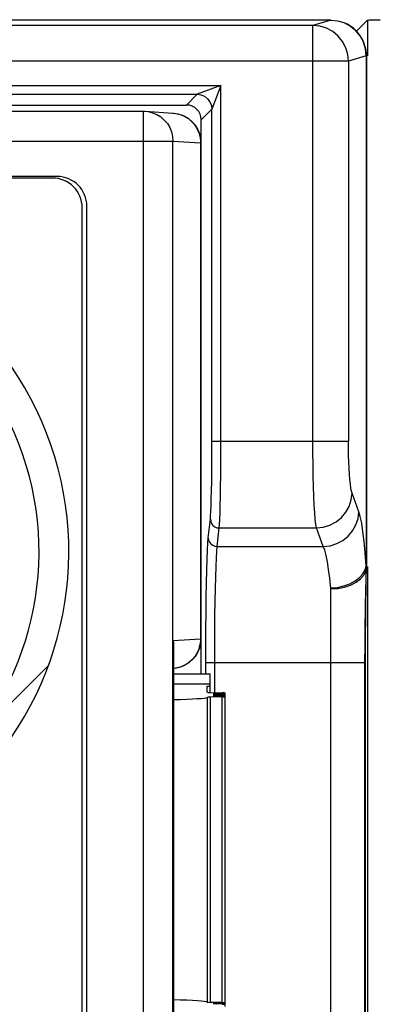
# Model space of a CAD drawing. Header units: millimetres. Extents: x -71 to 747, y -184 to 606.
# Tile 68 of 97: x 285 to 297, y 246 to 279. Entities that reach past the tile are written whole.
import ezdxf

# ---------------------------------------------------------------- set-up
doc = ezdxf.new("R2010")
doc.units = ezdxf.units.MM
doc.header["$LTSCALE"] = 30.734
doc.layers.get('0').update_dxf_attribs({"linetype": 'CONTINUOUS'})

msp = doc.modelspace()

# ---------------------------------------------------------------- linework, layer by layer
at = {"color": 7}
for p, q in [((295.669, 279.086), (208.076, 279.086)), ((295.669, 279.086), (295.071, 278.907)), ((296.116, 278.997), (296.107, 279.001)), ((296.902, 279.084), (296.534, 278.716)), ((296.902, 279.084), (296.902, 277.883)), ((295.071, 278.907), (208.674, 278.907)), ((295.071, 264.957), (295.071, 278.907)), ((296.856, 278.08), (296.822, 278.226)), ((296.267, 277.707), (207.478, 277.707)), ((296.861, 277.885), (296.267, 277.707)), ((296.267, 277.707), (296.267, 264.957)), ((296.867, 277.883), (296.861, 277.885)), ((296.867, 277.883), (296.867, 260.772)), ((296.872, 277.882), (296.867, 277.883)), ((296.872, 277.883), (296.872, 260.776)), ((211.764, 276.895), (291.981, 276.895)), ((291.981, 276.895), (291.182, 276.595)), ((291.981, 276.895), (291.681, 276.095)), ((291.981, 264.957), (291.981, 276.895)), ((212.563, 276.595), (291.182, 276.595)), ((291.182, 276.595), (290.823, 276.236)), ((212.922, 276.236), (290.823, 276.236)), ((214.366, 276.027), (289.379, 276.027)), ((289.379, 226.444), (289.379, 276.027)), ((289.379, 276.027), (289.435, 276.025)), ((289.441, 276.025), (290.368, 275.967)), ((289.441, 276.025), (289.534, 276.015)), ((291.681, 276.095), (291.322, 275.736)), ((291.681, 264.957), (291.681, 276.095)), ((290.307, 275.969), (290.367, 275.967)), ((290.368, 275.967), (290.384, 275.966)), ((290.538, 275.942), (290.614, 275.92)), ((290.614, 275.92), (290.687, 275.893)), ((290.687, 275.893), (290.757, 275.86)), ((290.757, 275.86), (290.825, 275.822)), ((291.322, 274.969), (291.322, 275.736)), ((213.376, 275.027), (290.369, 275.027)), ((290.369, 227.444), (290.369, 275.027)), ((290.369, 275.027), (291.296, 274.969)), ((291.296, 274.969), (291.296, 258.315)), ((291.306, 274.969), (291.296, 274.969)), ((291.306, 274.969), (291.306, 258.315)), ((286.479, 273.837), (217.266, 273.837)), ((286.322, 273.786), (217.422, 273.786)), ((287.322, 229.686), (287.322, 272.786)), ((287.479, 229.634), (287.479, 272.837)), ((291.681, 264.957), (296.267, 264.957)), ((296.617, 262.584), (296.388, 263.205)), ((291.559, 261.708), (291.627, 262.33)), ((291.858, 261.416), (291.927, 262.038)), ((291.927, 262.038), (295.192, 262.038)), ((295.421, 261.416), (295.192, 262.038)), ((291.858, 261.416), (295.421, 261.416)), ((296.831, 260.632), (296.867, 260.772)), ((296.865, 260.395), (296.87, 260.596)), ((296.871, 260.629), (296.872, 260.687)), ((296.871, 260.625), (296.872, 260.686)), ((296.872, 260.687), (296.872, 260.776)), ((296.872, 260.687), (296.872, 260.731)), ((296.902, 260.739), (296.902, 242.002)), ((295.672, 242.76), (295.672, 260.011)), ((296.844, 259.554), (296.849, 259.801)), ((296.849, 259.801), (296.854, 260.003)), ((296.855, 259.632), (296.858, 259.863)), ((296.858, 259.863), (296.862, 260.108)), ((296.84, 259.36), (296.844, 259.554)), ((296.851, 259.349), (296.855, 259.632)), ((296.832, 258.877), (296.836, 259.136)), ((296.836, 259.136), (296.84, 259.36)), ((296.849, 259.124), (296.851, 259.349)), ((296.844, 258.571), (296.846, 258.865)), ((296.846, 258.865), (296.849, 259.124)), ((291.473, 258.1), (291.476, 258.657)), ((296.842, 258.248), (296.844, 258.571)), ((290.379, 258.258), (291.296, 258.315)), ((290.379, 258.258), (290.379, 244.414)), ((291.306, 258.315), (291.296, 258.315)), ((291.322, 257.136), (291.322, 258.315)), ((296.841, 257.9), (296.842, 258.248)), ((290.384, 258.088), (290.384, 244.583)), ((291.472, 257.524), (291.473, 258.1)), ((296.841, 257.524), (296.841, 257.9)), ((290.901, 257.514), (290.803, 257.45)), ((291.472, 257.524), (295.672, 257.524)), ((291.472, 257.136), (291.472, 257.524)), ((291.772, 256.515), (291.772, 257.524)), ((295.672, 257.524), (296.822, 257.524)), ((296.822, 257.524), (296.841, 257.524)), ((296.822, 245.081), (296.822, 257.524)), ((296.841, 245.077), (296.841, 257.524)), ((283.245, 254.48), (286.192, 257.426)), ((290.575, 257.352), (290.445, 257.324)), ((290.695, 257.395), (290.575, 257.352)), ((290.803, 257.45), (290.695, 257.395)), ((290.384, 257.136), (291.622, 257.136)), ((291.622, 256.515), (291.622, 257.136)), ((291.522, 256.792), (290.384, 256.792)), ((291.622, 256.791), (291.522, 256.792)), ((291.522, 256.73), (291.622, 256.731)), ((291.522, 256.522), (291.522, 256.73)), ((291.622, 256.515), (292.022, 256.505)), ((292.122, 245.974), (292.122, 256.497)), ((291.52, 256.351), (291.52, 246.12)), ((292.022, 256.368), (291.619, 256.358)), ((291.619, 256.358), (291.619, 246.113)), ((292.022, 256.489), (291.822, 256.484)), ((291.822, 256.484), (291.822, 256.469)), ((291.822, 256.469), (292.022, 256.464)), ((292.022, 256.449), (291.822, 256.444)), ((291.822, 256.444), (291.822, 256.429)), ((291.822, 256.429), (292.022, 256.424)), ((292.022, 256.409), (291.822, 256.404)), ((291.822, 256.404), (291.822, 256.389)), ((291.822, 256.389), (292.022, 256.384)), ((292.022, 256.464), (292.022, 256.489)), ((292.022, 256.424), (292.022, 256.449)), ((292.022, 256.384), (292.022, 256.409)), ((292.022, 246.103), (292.022, 256.368)), ((292.022, 246.103), (291.619, 246.113)), ((291.822, 246.083), (292.022, 246.088)), ((291.822, 246.083), (291.822, 246.068)), ((292.022, 246.063), (291.822, 246.068)), ((292.022, 246.063), (292.022, 246.088))]:
    msp.add_line(p, q, dxfattribs=at)
for points in [[(295.662, 279.086), (295.897, 279.063), (296.107, 279.001)], [(296.107, 279.001), (296.33, 278.884), (296.511, 278.734), (296.66, 278.552), (296.77, 278.344), (296.838, 278.119), (296.861, 277.885)], [(296.867, 277.883), (296.844, 278.117), (296.777, 278.343), (296.667, 278.55), (296.518, 278.732), (296.337, 278.881), (296.118, 278.997)], [(296.822, 278.226), (296.772, 278.363), (296.707, 278.49), (296.629, 278.606), (296.541, 278.71), (296.443, 278.802), (296.339, 278.88), (296.229, 278.945), (296.118, 278.997)], [(296.902, 279.084), (296.908, 279.086), (296.922, 279.088), (296.945, 279.09), (296.974, 279.092), (297.011, 279.094), (297.054, 279.096), (297.103, 279.097), (297.156, 279.098), (297.214, 279.099), (297.275, 279.1), (297.337, 279.1)], [(296.267, 277.707), (296.244, 277.937), (296.177, 278.16), (296.067, 278.368), (295.918, 278.552), (295.737, 278.702), (295.53, 278.814), (295.305, 278.883), (295.071, 278.907)], [(296.872, 277.882), (296.872, 277.928), (296.856, 278.08)], [(291.182, 276.595), (291.311, 276.578), (291.431, 276.528), (291.535, 276.448), (291.614, 276.345), (291.664, 276.224), (291.681, 276.095)], [(289.534, 276.015), (289.686, 275.978), (289.83, 275.918), (289.963, 275.835), (290.081, 275.733), (290.182, 275.613), (290.263, 275.479), (290.322, 275.334), (290.357, 275.182), (290.369, 275.027)], [(290.367, 275.967), (290.462, 275.957), (290.615, 275.92), (290.76, 275.86), (290.894, 275.778), (291.013, 275.676), (291.115, 275.557), (291.197, 275.423), (291.257, 275.278), (291.294, 275.125), (291.306, 274.969)], [(290.384, 275.966), (290.462, 275.957), (290.538, 275.942)], [(290.825, 275.822), (290.889, 275.779), (290.95, 275.73), (291.007, 275.677), (291.06, 275.619), (291.108, 275.557), (291.151, 275.492), (291.189, 275.423), (291.222, 275.352), (291.248, 275.278), (291.269, 275.203), (291.284, 275.126), (291.293, 275.048), (291.296, 274.969)], [(291.627, 262.33), (291.636, 262.438), (291.645, 262.589), (291.653, 262.783), (291.66, 263.016), (291.666, 263.285), (291.672, 263.582), (291.676, 263.905), (291.679, 264.246), (291.681, 264.595), (291.681, 264.957)], [(291.927, 262.038), (291.936, 262.156), (291.945, 262.325), (291.953, 262.541), (291.96, 262.799), (291.966, 263.097), (291.971, 263.427), (291.976, 263.785), (291.979, 264.164), (291.981, 264.557), (291.981, 264.957)], [(295.192, 262.038), (295.172, 262.156), (295.153, 262.325), (295.135, 262.541), (295.119, 262.8), (295.105, 263.097), (295.093, 263.428), (295.084, 263.786), (295.077, 264.164), (295.073, 264.557), (295.071, 264.957)], [(296.388, 263.205), (296.367, 263.277), (296.348, 263.377), (296.331, 263.507), (296.315, 263.662), (296.3, 263.841), (296.288, 264.039), (296.279, 264.254), (296.272, 264.482), (296.268, 264.715), (296.267, 264.957)], [(295.192, 262.038), (295.422, 262.064), (295.644, 262.133), (295.849, 262.243), (296.029, 262.388), (296.178, 262.564), (296.29, 262.764), (296.361, 262.98), (296.388, 263.205)], [(295.421, 261.416), (295.651, 261.443), (295.873, 261.512), (296.078, 261.621), (296.258, 261.766), (296.407, 261.942), (296.519, 262.142), (296.59, 262.359), (296.617, 262.584)], [(296.867, 260.772), (296.833, 261.203), (296.796, 261.584), (296.755, 261.918), (296.711, 262.198), (296.665, 262.419), (296.617, 262.584)], [(291.627, 262.33), (291.638, 262.254), (291.668, 262.184), (291.716, 262.124), (291.778, 262.078), (291.85, 262.048), (291.927, 262.038)], [(291.476, 258.657), (291.481, 259.2), (291.488, 259.715), (291.496, 260.189), (291.506, 260.616), (291.518, 260.987), (291.531, 261.297), (291.544, 261.536), (291.559, 261.708)], [(291.559, 261.708), (291.569, 261.633), (291.599, 261.563), (291.647, 261.502), (291.709, 261.456), (291.781, 261.426), (291.858, 261.416)], [(291.772, 257.524), (291.773, 258.058), (291.776, 258.582), (291.781, 259.087), (291.788, 259.564), (291.796, 260.005), (291.806, 260.401), (291.818, 260.746), (291.83, 261.033), (291.844, 261.258), (291.858, 261.416)], [(295.672, 260.011), (295.638, 260.348), (295.6, 260.647), (295.559, 260.904), (295.516, 261.119), (295.47, 261.291), (295.421, 261.416)], [(295.671, 260.023), (295.895, 260.045), (296.111, 260.094), (296.311, 260.166), (296.489, 260.259), (296.638, 260.371), (296.753, 260.496), (296.831, 260.632)], [(296.671, 260.327), (296.781, 260.455), (296.848, 260.591), (296.872, 260.731)], [(296.862, 260.108), (296.866, 260.342), (296.867, 260.381), (296.867, 260.419), (296.871, 260.629)], [(296.872, 260.739), (296.872, 260.747), (296.871, 260.756), (296.869, 260.764), (296.867, 260.772)], [(296.872, 260.739), (296.872, 260.762), (296.871, 260.782)], [(295.672, 259.997), (295.907, 260.011), (296.132, 260.054), (296.339, 260.122), (296.521, 260.214), (296.671, 260.327)], [(296.854, 260.003), (296.861, 260.268), (296.865, 260.395)], [(296.822, 257.524), (296.822, 257.718), (296.823, 257.905), (296.824, 258.084), (296.825, 258.256), (296.826, 258.423), (296.828, 258.582), (296.83, 258.734), (296.832, 258.877)], [(290.379, 258.258), (290.383, 258.156), (290.384, 258.088)], [(290.379, 258.258), (290.388, 258.19), (290.393, 258.126), (290.393, 258.065), (290.389, 258.006), (290.384, 257.962)], [(291.306, 258.315), (291.294, 258.159), (291.257, 258.006), (291.197, 257.861), (291.115, 257.727), (291.013, 257.608), (290.894, 257.506), (290.76, 257.424), (290.615, 257.364), (290.462, 257.327), (290.384, 257.318)], [(291.296, 258.315), (291.296, 258.251), (291.29, 258.184), (291.275, 258.114), (291.256, 258.042), (291.235, 257.968), (291.207, 257.892), (291.165, 257.814), (291.113, 257.737), (291.055, 257.66), (290.985, 257.585), (290.901, 257.514)]]:
    msp.add_lwpolyline(points, dxfattribs=at)
for centre, radius, start, end in [((286.322, 272.786), 1, 0, 90), ((286.479, 272.837), 1, 0, 90), ((275.872, 261.236), 11, 312.5, 227.5), ((275.872, 261.236), 10, 312.5, 227.5)]:
    msp.add_arc(centre, radius, start, end, dxfattribs=at)
for centre, major_axis, ratio, start_param, end_param in [((290.822, 275.736), (-0.354, -0.354), 0.999315, 2.356537, 3.926648), ((291.722, 256.522), (0.2, 0), 0.043661, 3.141593, 4.18879), ((291.922, 256.497), (0.2, 0), 0.043661, 5.235988, 7.330383), ((289.572, 256.356), (1.95, 0), 0.043661, -1.140774, -0.054594), ((291.719, 256.351), (0.2, 0), 0.043661, 2.094395, 3.086998), ((291.922, 256.477), (0.2, 0), 0.043661, 2.094395, 4.18879), ((291.922, 256.436), (0.2, 0), 0.043661, 2.094395, 4.18879), ((291.922, 256.396), (0.2, 0), 0.043661, 2.094395, 4.18879), ((291.922, 256.457), (0.2, 0), 0.043661, 5.235988, 7.330383), ((291.922, 256.416), (0.2, 0), 0.043661, 5.235988, 7.330383), ((291.922, 256.376), (0.2, 0), 0.043661, -1.047198, 1.047198), ((289.572, 246.116), (1.95, 0), 0.043661, 0.054594, 1.140774), ((291.719, 246.121), (0.2, 0), 0.043661, -3.086998, -2.094395), ((291.922, 246.075), (0.2, 0), 0.043661, 2.094395, 4.18879), ((291.922, 246.095), (0.2, 0), 0.043661, 5.235988, 7.330383), ((291.922, 246.055), (0.2, 0), 0.043661, 5.235988, 7.330383)]:
    msp.add_ellipse(centre, major_axis=major_axis, ratio=ratio, start_param=start_param, end_param=end_param, dxfattribs=at)

doc.saveas('drawing.dxf')
